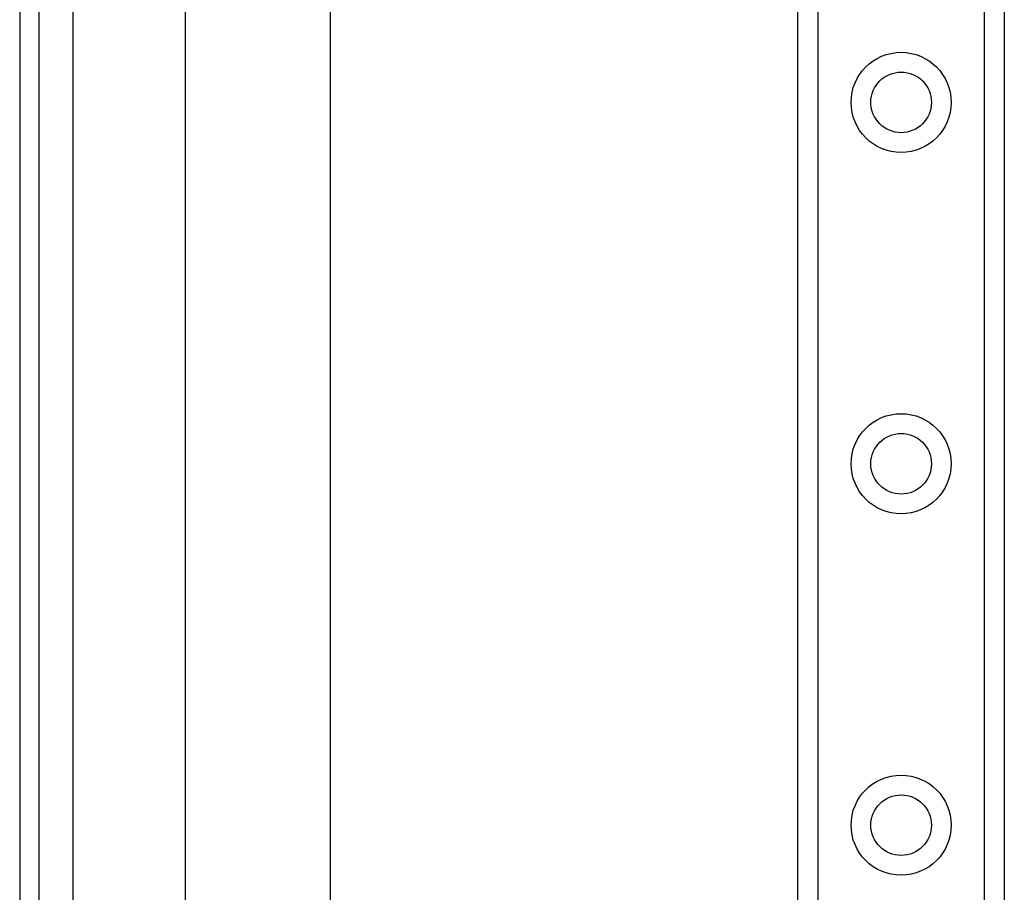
# Model space of a CAD drawing. Header units: inches. Extents: x 4 to 76.4, y 5.6 to 49.6.
# Tile 25 of 56: x 4 to 7.2, y 29.5 to 32.3. Entities that reach past the tile are written whole.
import ezdxf

# ---------------------------------------------------------------- set-up
doc = ezdxf.new("R2010")
doc.units = ezdxf.units.IN
doc.header["$LTSCALE"] = 4.856739
doc.header["$MEASUREMENT"] = 0
doc.layers.add('Visible Edges(ANSI)', color=7, linetype='Continuous', lineweight=25)
doc.layers.add('Visible Tangent Edges(ANSI)', color=7, linetype='Continuous', lineweight=25)

msp = doc.modelspace()

# ---------------------------------------------------------------- linework, layer by layer
at = {"layer": 'Visible Edges(ANSI)'}
for p, q in [((3.9665, 37.328), (3.9665, 18.4214)), ((4.0311, 18.4214), (4.0311, 37.328)), ((4.5175, 28.342), (4.5175, 36.5084)), ((4.9974, 36.5084), (4.9974, 28.3432)), ((6.5506, 19.6782), (6.5506, 36.0712)), ((7.2357, 36.0712), (7.2357, 19.6782))]:
    msp.add_line(p, q, dxfattribs=at)
for centre in [(6.8931, 32.0737), (6.8931, 30.874), (6.8931, 29.6742)]:
    msp.add_circle(centre, 0.1006, dxfattribs=at)
at = {"layer": 'Visible Tangent Edges(ANSI)'}
for p, q in [((4.1445, 18.4214), (4.1445, 37.328)), ((6.6163, 36.0712), (6.6163, 19.6782)), ((7.17, 19.6782), (7.17, 36.0712))]:
    msp.add_line(p, q, dxfattribs=at)
for centre in [(6.8931, 32.0737), (6.8931, 30.874), (6.8931, 29.6742)]:
    msp.add_circle(centre, 0.1662, dxfattribs=at)

doc.saveas('drawing.dxf')
